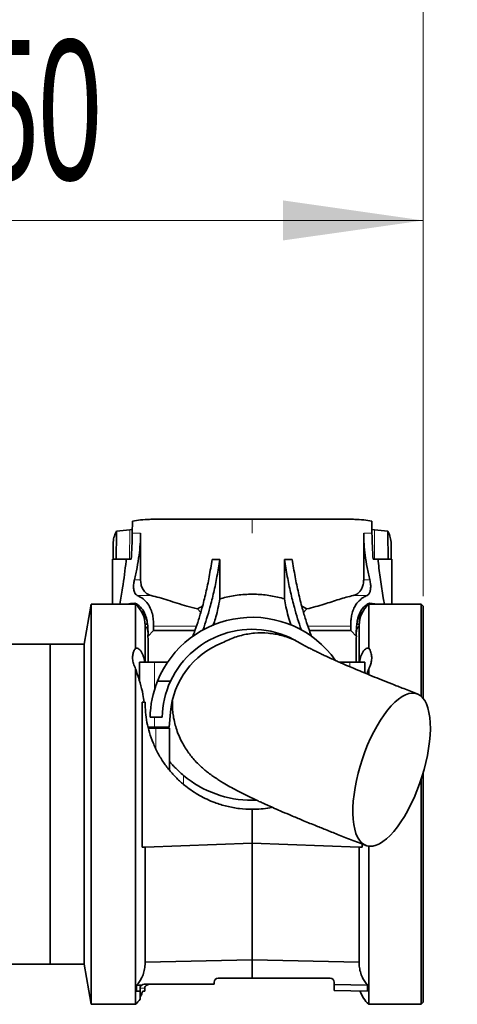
# Model space of a CAD drawing. Header units: millimetres. Extents: x 0 to 12429, y 0 to 8400.
# Tile 103 of 133: x 8718 to 8937, y 3952 to 4444. Entities that reach past the tile are written whole.
import ezdxf

# ---------------------------------------------------------------- set-up
doc = ezdxf.new("R2010")
doc.units = ezdxf.units.MM
doc.header["$LTSCALE"] = 20
doc.styles.add('SLDTEXTSTYLE0', font='TXT', dxfattribs={"width": 0.605})
doc.dimstyles.new('SLDDIMSTYLE15', dxfattribs={"dimtxt": 70, "dimasz": 70, "dimexe": 0, "dimexo": 0.0625, "dimgap": 17.5, "dimtad": 1, "dimdec": 1, "dimrnd": 1e-09, "dimzin": 12, "dimdsep": 46, "dimtxsty": 'SLDTEXTSTYLE0', "dimsah": 1, "dimcen": 0.09, "dimse1": 1, "dimsd1": 1, "dimadec": 0, "dimazin": 3, "dimtfac": 1, "dimtofl": 0, "dimtmove": 0, "dimatfit": 3, "dimfxl": 1, "dimfrac": 2, "dimtolj": 1, "dimtzin": 12, "dimarcsym": 0})
doc.dimstyles.new('SLDDIMSTYLE3', dxfattribs={"dimtxt": 70, "dimasz": 70, "dimexe": 0, "dimexo": 0.0625, "dimgap": 17.5, "dimtad": 1, "dimdec": 1, "dimrnd": 1e-09, "dimzin": 12, "dimdsep": 46, "dimtxsty": 'SLDTEXTSTYLE0', "dimsah": 1, "dimcen": 0.09, "dimadec": 0, "dimazin": 3, "dimtfac": 1, "dimtofl": 0, "dimtmove": 0, "dimatfit": 3, "dimfxl": 1, "dimfrac": 2, "dimtolj": 1, "dimtzin": 12, "dimarcsym": 0})
doc.dimstyles.new('SLDDIMSTYLE6', dxfattribs={"dimtxt": 0.18, "dimasz": 70, "dimexe": 0, "dimexo": 0.0625, "dimgap": 0, "dimtad": 0, "dimtih": 1, "dimtoh": 1, "dimdec": 0, "dimrnd": 1e-09, "dimzin": 0, "dimdsep": 46, "dimtxsty": 'Standard', "dimblk1": 'NONE', "dimblk2": 'NONE', "dimsah": 1, "dimcen": 0.09, "dimadec": 0, "dimazin": 0, "dimtfac": 70, "dimtdec": 0, "dimtofl": 0, "dimtmove": 0, "dimatfit": 3, "dimldrblk": 'NONE', "dimfxl": 1, "dimfrac": 2, "dimtolj": 1, "dimtzin": 0, "dimarcsym": 0})

# ---------------------------------------------------------------- blocks, each defined once
blk = doc.blocks.new('_None')
blk = doc.blocks.new('_D_94')
at = {"color": 7, "linetype": 'Continuous', "lineweight": 0}
for p, q in [((8569.5, 4055.92), (8569.5, 4373.83)), ((8919.5, 4155.92), (8919.5, 4373.83)), ((8569.5, 4343.83), (8919.5, 4343.83))]:
    blk.add_line(p, q, dxfattribs=at)
at = {"color": 7, "linetype": 'Continuous', "lineweight": 18}
for points in [[(8569.5, 4343.83), (8639.5, 4333.83), (8639.5, 4353.83)], [(8919.5, 4343.83), (8849.5, 4353.83), (8849.5, 4333.83)]]:
    blk.add_solid(points, dxfattribs=at)
at = {"color": 7, "linetype": 'Continuous', "lineweight": 18, "insert": (8664.29, 4434.07), "char_height": 70, "attachment_point": 1, "style": 'SLDTEXTSTYLE0'}
blk.add_mtext('350', dxfattribs=at)
blk = doc.blocks.new('_D_95')
at = {"color": 7, "linetype": 'Continuous', "lineweight": 0}
for p, q in [((8919.5, 4155.92), (8919.5, 4653.83)), ((8919.5, 4623.83), (8617.27, 4623.83))]:
    blk.add_line(p, q, dxfattribs=at)
at = {"color": 7, "linetype": 'Continuous', "lineweight": 18}
blk.add_solid([(8919.5, 4623.83), (8849.5, 4633.83), (8849.5, 4613.83)], dxfattribs=at)
at = {"color": 7, "linetype": 'Continuous', "lineweight": 18, "insert": (8617.27, 4714.07), "char_height": 70, "attachment_point": 1, "style": 'SLDTEXTSTYLE0'}
blk.add_mtext('*)', dxfattribs=at)
blk = doc.blocks.new('_D_96')
at = {"color": 7, "linetype": 'Continuous', "lineweight": 0}
for p, q in [((8919.5, 4155.92), (8919.5, 4513.83)), ((8919.5, 4483.83), (8617.27, 4483.83))]:
    blk.add_line(p, q, dxfattribs=at)
at = {"color": 7, "linetype": 'Continuous', "lineweight": 18}
blk.add_solid([(8919.5, 4483.83), (8849.5, 4493.83), (8849.5, 4473.83)], dxfattribs=at)
at = {"color": 7, "linetype": 'Continuous', "lineweight": 18, "insert": (8617.27, 4574.07), "char_height": 70, "attachment_point": 1, "style": 'SLDTEXTSTYLE0'}
blk.add_mtext('*)', dxfattribs=at)

msp = doc.modelspace()

# ---------------------------------------------------------------- linework, layer by layer
at = {"color": 7, "linetype": 'Continuous', "lineweight": 35}
for p, q in [((8785.216376, 4194.423513), (8834.001586, 4194.423513)), ((8834.001586, 4194.423513), (8882.786915, 4194.423513)), ((8774.257466, 4193.439917), (8774.120971, 4187.423543)), ((8893.8822, 4187.423543), (8893.745705, 4193.439917)), ((8765.68, 4187.423543), (8766.219899, 4188.414887)), ((8766.10212, 4174.423532), (8766.228601, 4187.423543)), ((8772.934362, 4189.083771), (8766.219899, 4188.414887)), ((8766.228601, 4187.423543), (8766.219899, 4188.414887)), ((8774.162695, 4189.263062), (8772.934362, 4189.083771)), ((8778.252169, 4164.140181), (8778.252169, 4187.423543)), ((8889.751002, 4187.423543), (8889.751002, 4164.140181)), ((8895.068809, 4189.083771), (8893.840238, 4189.273194)), ((8901.783392, 4188.414887), (8895.068809, 4189.083771)), ((8901.783392, 4188.414887), (8901.77457, 4187.423543)), ((8901.77457, 4187.423543), (8901.90117, 4174.423532)), ((8901.783392, 4188.414887), (8902.323171, 4187.423543)), ((8764.501616, 4174.423532), (8764.501616, 4181.415991)), ((8903.501555, 4181.415991), (8903.501555, 4174.423532)), ((8764.251634, 4174.423532), (8764.251634, 4151.923493)), ((8771.001622, 4174.423532), (8764.251634, 4174.423532)), ((8771.087929, 4174.423532), (8771.001622, 4173.463897)), ((8771.087929, 4174.423532), (8771.001622, 4174.423532)), ((8773.52719, 4174.423532), (8771.087929, 4174.423532)), ((8813.965246, 4174.305634), (8817.827031, 4174.29264)), ((8817.827031, 4174.29264), (8817.827031, 4154.619292)), ((8854.037925, 4174.305634), (8850.17614, 4174.29264)), ((8850.17614, 4154.619292), (8850.17614, 4174.29264)), ((8896.915242, 4174.423532), (8894.476101, 4174.423532)), ((8897.001669, 4173.463897), (8896.915242, 4174.423532)), ((8897.001669, 4174.423532), (8896.915242, 4174.423532)), ((8903.751656, 4174.423532), (8897.001669, 4174.423532)), ((8903.751656, 4151.923493), (8903.751656, 4174.423532)), ((8753.528163, 4151.923493), (8750.001594, 4131.923513)), ((8775.761768, 4151.923493), (8753.528163, 4151.923493)), ((8753.528163, 4051.923529), (8753.528163, 4151.923493)), ((8775.409981, 4152.414874), (8776.182577, 4152.20888)), ((8775.761768, 4130.036072), (8775.761768, 4151.923493)), ((8776.182577, 4152.209238), (8776.182577, 4152.20888)), ((8858.793899, 4151.040629), (8861.382648, 4149.587587)), ((8891.820714, 4152.20888), (8892.593309, 4152.414874)), ((8891.820714, 4152.209238), (8891.820714, 4152.20888)), ((8918.50166, 4151.923493), (8892.241522, 4151.923493)), ((8892.241522, 4151.923493), (8892.241522, 4130.036072)), ((8892.593309, 4152.414874), (8896.699592, 4151.923493)), ((8919.501588, 4150.923566), (8918.50166, 4151.923493)), ((8918.50166, 4105.894879), (8918.50166, 4151.923493)), ((8919.501588, 4150.923566), (8919.501588, 4104.83046)), ((8808.325216, 4147.88051), (8806.620642, 4149.587587)), ((8781.845018, 4141.923503), (8780.492708, 4141.923503)), ((8780.501649, 4122.923569), (8780.501649, 4141.423539)), ((8784.672782, 4138.859586), (8784.672782, 4140.947298)), ((8883.33039, 4140.947298), (8883.33039, 4138.859586)), ((8887.510583, 4141.923503), (8886.158272, 4141.923503)), ((8887.501642, 4122.923569), (8887.501642, 4141.423539)), ((8781.931564, 4135.82106), (8784.672782, 4138.859586)), ((8781.931564, 4135.82106), (8782.001659, 4134.409861)), ((8805.427, 4138.859586), (8784.672782, 4138.859586)), ((8883.33039, 4138.859586), (8862.576291, 4138.859586)), ((8883.33039, 4138.859586), (8886.071727, 4135.82106)), ((8733.001634, 4131.923513), (8706.501648, 4131.923513)), ((8750.001594, 4131.923513), (8733.001634, 4131.923513)), ((8733.001634, 3971.923546), (8733.001634, 4131.923513)), ((8733.001634, 4051.923529), (8733.001634, 4131.923513)), ((8750.001594, 4051.923529), (8750.001594, 4131.923513)), ((8782.001659, 4134.409861), (8782.001659, 4122.923569)), ((8862.445757, 4130.023793), (8858.906552, 4131.903366)), ((8886.001631, 4122.923569), (8886.001631, 4134.409861)), ((8777.75161, 4122.923569), (8777.75161, 4113.424257)), ((8785.251662, 4122.923569), (8777.75161, 4122.923569)), ((8791.708037, 4122.923569), (8785.251662, 4122.923569)), ((8882.751629, 4122.923569), (8877.665207, 4122.923569)), ((8890.251562, 4122.923569), (8882.751629, 4122.923569)), ((8890.251562, 4117.574767), (8890.251562, 4122.923569)), ((8775.761768, 3951.923505), (8775.761768, 4119.66236)), ((8892.241522, 4119.66236), (8892.241522, 4116.852716)), ((8786.672994, 4113.423542), (8793.209478, 4113.423542)), ((8779.040381, 4102.923469), (8779.040381, 4030.555264)), ((8779.040381, 4102.923469), (8780.501649, 4102.923469)), ((8793.157622, 4097.996906), (8792.495057, 4090.42354)), ((8785.251662, 4095.423535), (8783.011362, 4095.423535)), ((8789.012715, 4095.423535), (8785.251662, 4095.423535)), ((8785.251662, 4090.42354), (8782.020375, 4090.42354)), ((8785.905286, 4089.923517), (8782.105133, 4089.923517)), ((8783.280298, 4090.42354), (8783.444688, 4089.923517)), ((8792.495057, 4090.42354), (8785.251662, 4090.42354)), ((8792.751595, 4089.923517), (8785.905286, 4089.923517)), ((8792.751595, 4073.354677), (8792.751595, 4089.923517)), ((8792.751595, 4068.854646), (8792.751595, 4073.354677)), ((8919.501588, 4067.78808), (8919.501588, 3952.923552)), ((8918.50166, 3951.923505), (8918.50166, 4064.565198)), ((8733.001634, 3971.923546), (8733.001634, 4051.923529)), ((8750.001594, 3971.923546), (8750.001594, 4051.923529)), ((8753.528163, 3951.923505), (8753.528163, 4051.923529)), ((8834.001586, 4053.923503), (8835.976288, 4053.959981)), ((8834.001586, 4032.423512), (8834.001586, 4049.423532)), ((8780.501649, 4030.555264), (8834.001586, 4032.423512)), ((8834.001586, 4032.423512), (8887.501642, 4030.555264)), ((8834.001586, 3974.101619), (8834.001586, 4032.423512)), ((8888.96279, 4030.555264), (8888.96279, 4032.076434)), ((8779.040381, 4030.555264), (8780.501649, 4030.555264)), ((8780.501649, 3972.574846), (8780.501649, 4030.555264)), ((8887.501642, 3972.574846), (8887.501642, 4030.555264)), ((8888.96279, 4030.555264), (8887.501642, 4030.555264)), ((8892.241522, 4031.00671), (8892.241522, 3951.923505)), ((8834.001586, 3974.101619), (8780.501649, 3972.9345)), ((8834.001586, 3974.101619), (8887.501642, 3972.9345)), ((8834.001586, 3964.923517), (8834.001586, 3974.101619)), ((8706.501648, 3971.923546), (8733.001634, 3971.923546)), ((8733.001634, 3971.923546), (8750.001594, 3971.923546)), ((8750.001594, 3971.923546), (8753.528163, 3951.923505)), ((8815.001651, 3962.923543), (8815.001651, 3962.136463)), ((8834.001586, 3964.923517), (8817.001626, 3964.923517)), ((8834.001586, 3964.923517), (8873.00162, 3964.923517)), ((8875.001594, 3961.765126), (8875.001594, 3962.923543)), ((8776.288077, 3961.483971), (8778.8053, 3961.52629)), ((8776.288077, 3961.483971), (8776.288077, 3958.412246)), ((8776.288077, 3958.412246), (8778.001591, 3958.457128)), ((8778.001591, 3959.923522), (8778.001591, 3958.457128)), ((8778.001591, 3958.457128), (8778.001591, 3954.439179)), ((8802.397415, 3961.923555), (8780.001566, 3961.923555)), ((8780.322596, 3958.517865), (8780.322596, 3959.923522)), ((8802.397415, 3961.923555), (8815.001651, 3962.136463)), ((8815.001651, 3961.923555), (8802.397415, 3961.923555)), ((8815.001651, 3962.136463), (8815.001651, 3961.923555)), ((8891.715213, 3961.483971), (8875.001594, 3961.765126)), ((8875.001594, 3958.849923), (8875.001594, 3961.765126)), ((8891.715213, 3958.412246), (8875.001594, 3958.849923)), ((8891.715213, 3961.483971), (8891.715213, 3958.412246)), ((8753.528163, 3951.923505), (8775.761768, 3951.923505)), ((8892.241522, 3951.923505), (8918.50166, 3951.923505)), ((8918.50166, 3951.923505), (8919.501588, 3952.923552))]:
    msp.add_line(p, q, dxfattribs=at)
at = {"color": 8, "linetype": 'Continuous', "lineweight": 18}
for p, q in [((8834.001586, 4187.423543), (8834.001586, 4194.423513)), ((8765.68, 4187.423543), (8766.228601, 4187.423543)), ((8772.934362, 4189.083771), (8772.793218, 4174.423532)), ((8774.120971, 4187.423543), (8778.252169, 4187.423543)), ((8889.751002, 4187.423543), (8893.8822, 4187.423543)), ((8895.068809, 4189.083771), (8895.209953, 4174.423532)), ((8901.77457, 4187.423543), (8902.323171, 4187.423543)), ((8771.001622, 4173.463897), (8771.001622, 4174.423532)), ((8897.001669, 4173.463897), (8897.001669, 4174.423532)), ((8775.169894, 4164.140181), (8778.252169, 4164.140181)), ((8889.751002, 4164.140181), (8892.833277, 4164.140181)), ((8776.596948, 4156.319336), (8783.56497, 4156.319336)), ((8884.438321, 4156.319336), (8891.406223, 4156.319336)), ((8775.409981, 4151.923493), (8775.409981, 4152.414874)), ((8892.593309, 4151.923493), (8892.593309, 4152.414874)), ((8784.672782, 4140.947298), (8806.134745, 4140.947298)), ((8861.868545, 4140.947298), (8883.33039, 4140.947298)), ((8785.251662, 4109.404759), (8785.251662, 4122.923569)), ((8882.751629, 4120.722131), (8882.751629, 4122.923569)), ((8785.251662, 4090.42354), (8785.251662, 4095.423535)), ((8785.905286, 4089.923517), (8785.905286, 4079.669134)), ((8799.751565, 4066.323773), (8799.751565, 4061.823801)), ((8780.322596, 3959.923522), (8778.001591, 3959.923522))]:
    msp.add_line(p, q, dxfattribs=at)
at = {"color": 7, "linetype": 'Continuous', "lineweight": 35, "flags": 128}
for points in [[(8918.852493, 4065.654055), (8919.914171, 4069.239513), (8920.833394, 4072.82503), (8921.601817, 4076.378957), (8922.212764, 4079.87024), (8922.660991, 4083.268003), (8922.942325, 4086.542563), (8923.054501, 4089.665011), (8922.996566, 4092.607931), (8922.768757, 4095.345573), (8922.373339, 4097.853736), (8921.813652, 4100.110487), (8921.094701, 4102.095918), (8920.222685, 4103.792624), (8919.205352, 4105.185584), (8918.051764, 4106.262759), (8916.771814, 4107.014493), (8915.376827, 4107.434348), (8913.879081, 4107.51851), (8912.29181, 4107.266263), (8910.628959, 4106.679753), (8908.904955, 4105.764345), (8907.135174, 4104.527906), (8905.335113, 4102.981285), (8903.520509, 4101.13831), (8901.707336, 4099.014834), (8899.911567, 4096.629814), (8898.148939, 4094.003991), (8896.434948, 4091.160611), (8894.784733, 4088.124529), (8893.212721, 4084.922508), (8891.732737, 4081.582681), (8890.357777, 4078.134374), (8889.1, 4074.607925), (8887.970373, 4071.034268), (8886.97879, 4067.444817), (8886.134073, 4063.871161), (8885.443613, 4060.344652), (8884.913489, 4056.896345), (8884.548232, 4053.556518), (8884.351179, 4050.354497), (8884.324118, 4047.318474), (8884.467169, 4044.475035), (8884.77914, 4041.849271), (8885.257169, 4039.464191), (8885.897204, 4037.340776), (8886.693522, 4035.497741), (8887.639209, 4033.951179), (8888.725921, 4032.71474), (8889.944121, 4031.799273), (8891.28308, 4031.212822), (8892.730877, 4030.960576), (8894.275114, 4031.044737), (8895.901963, 4031.464533), (8897.597238, 4032.216326), (8899.346039, 4033.293442), (8901.132986, 4034.686462), (8902.942344, 4036.383168), (8904.758259, 4038.368539), (8906.564638, 4040.62529), (8908.345863, 4043.133453), (8910.08608, 4045.871095), (8911.770031, 4048.814014), (8913.382932, 4051.936523), (8914.910599, 4055.211023), (8916.339561, 4058.608846), (8917.65742, 4062.100069), (8918.852493, 4065.654055)], [(8779.385492, 3958.493368), (8779.673621, 3958.500878), (8779.986307, 3958.509103), (8780.322596, 3958.517865)]]:
    msp.add_lwpolyline(points, dxfattribs=at)
at = {"color": 7, "linetype": 'Continuous', "lineweight": 35}
for centre, radius, start, end in [((8766.501405, 4141.423375), 14.000243, 0.00067368, 48.58998358), ((8901.501885, 4141.423375), 14.000243, 131.41001642, 179.99932632), ((8834.001614, 4094.423492), 51.000001, 35.49246713, 158.12703139), ((8834.001511, 4094.423769), 44.999792, 56.39612227, 155.0252299), ((8834.001528, 4094.42356), 40.99992, 111.38526092, 175.00004487), ((8834.004752, 4094.422693), 51.003211, 158.12751292, 178.87560609), ((8834.002335, 4094.4233), 45.000738, 155.02513207, 178.72637661), ((8834.001813, 4107.424203), 53.500699, 230.19451946, 269.99975672), ((8817.001654, 3962.923515), 2.000002, 90.00080126, 179.99919874), ((8873.001592, 3962.923515), 2.000002, 0.00080126, 89.99919874), ((8780.001813, 3959.92305), 2.000506, 90.00708464, 126.73429916), ((8901.501228, 3962.423218), 13.999504, 196.26518257, 228.59090207), ((8766.4962, 3962.428026), 14.006988, 311.41407421, 325.2255543)]:
    msp.add_arc(centre, radius, start, end, dxfattribs=at)
for points, knots in [([(8774.257466, 4193.439917), (8775.560078, 4193.686326), (8778.366559, 4194.217216), (8782.046483, 4194.39628), (8784.395714, 4194.416462), (8785.216376, 4194.423513)], [0, 0, 0, 0, 0.36044706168, 0.77658375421, 1, 1, 1, 1]), ([(8882.786915, 4194.423513), (8883.60754, 4194.416463), (8885.938019, 4194.396444), (8889.617723, 4194.21851), (8892.424527, 4193.689109), (8893.745705, 4193.439917)], [0, 0, 0, 0, 0.2234085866, 0.6344540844, 1, 1, 1, 1]), ([(8764.501616, 4181.415991), (8764.536199, 4182.50007), (8764.602183, 4184.568504), (8765.332464, 4186.502951), (8765.68, 4187.423543)], [0, 0, 0, 0, 0.5241059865, 1, 1, 1, 1]), ([(8774.120971, 4187.423543), (8774.059127, 4185.25822), (8773.935265, 4180.921501), (8773.663342, 4176.591543), (8773.52719, 4174.423532)], [0, 0, 0, 0, 0.4992998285, 1, 1, 1, 1]), ([(8775.169894, 4164.140181), (8775.628627, 4166.177774), (8776.547064, 4170.257267), (8777.520073, 4176.190631), (8778.139293, 4181.920848), (8778.21449, 4185.586707), (8778.252169, 4187.423543)], [0, 0, 0, 0, 0.2661532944, 0.5328691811, 0.7659366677, 1, 1, 1, 1]), ([(8889.751002, 4187.423543), (8889.788441, 4185.594796), (8889.863489, 4181.928956), (8890.481141, 4176.203574), (8891.455298, 4170.262223), (8892.37354, 4166.182685), (8892.833277, 4164.140181)], [0, 0, 0, 0, 0.2330336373, 0.4671307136, 0.7332081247, 1, 1, 1, 1]), ([(8894.476101, 4174.423532), (8894.340454, 4176.582805), (8894.068445, 4180.912757), (8893.944391, 4185.249473), (8893.8822, 4187.423543)], [0, 0, 0, 0, 0.4986829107, 1, 1, 1, 1]), ([(8902.323171, 4187.423543), (8902.667175, 4186.515019), (8903.399313, 4184.581423), (8903.466132, 4182.512699), (8903.501555, 4181.415991)], [0, 0, 0, 0, 0.4698621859, 1, 1, 1, 1]), ([(8771.001622, 4173.463897), (8770.478362, 4168.990742), (8769.635054, 4161.781613), (8768.369488, 4154.635537), (8767.889187, 4151.923493)], [0, 0, 0, 0, 0.6204848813, 1, 1, 1, 1]), ([(8813.965246, 4174.305634), (8813.511791, 4171.441505), (8812.625569, 4165.843923), (8810.935846, 4157.70864), (8809.14878, 4150.530986), (8807.287942, 4144.25873), (8805.726163, 4139.545271), (8804.63368, 4136.777718), (8804.244324, 4135.791377)], [0, 0, 0, 0, 0.2185190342, 0.4270682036, 0.6259859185, 0.7757832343, 0.9200903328, 1, 1, 1, 1]), ([(8817.827031, 4174.29264), (8817.382924, 4171.48457), (8816.514569, 4165.993993), (8814.864429, 4158.009403), (8813.12798, 4150.954886), (8811.307476, 4144.787593), (8810.088501, 4140.968917), (8809.355981, 4139.052855), (8809.296176, 4138.896421)], [0, 0, 0, 0, 0.23384411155, 0.45723198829, 0.67050963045, 0.83125529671, 0.98622311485, 1, 1, 1, 1]), ([(8850.17614, 4174.29264), (8850.620224, 4171.484565), (8851.488535, 4165.993968), (8853.139, 4158.009461), (8854.874969, 4150.954798), (8856.696208, 4144.787782), (8857.905614, 4140.993385), (8858.628739, 4139.101676), (8858.67922, 4138.969616)], [0, 0, 0, 0, 0.23434722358, 0.45821637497, 0.6719520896, 0.8330435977, 0.98834482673, 1, 1, 1, 1]), ([(8854.037925, 4174.305634), (8854.491432, 4171.441508), (8855.377754, 4165.843938), (8857.067416, 4157.708636), (8858.854567, 4150.531044), (8860.714698, 4144.25852), (8862.302731, 4139.473129), (8863.424072, 4136.634618), (8863.841817, 4135.577158)], [0, 0, 0, 0, 0.2172657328, 0.424618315, 0.6223939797, 0.7713318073, 0.9148118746, 1, 1, 1, 1]), ([(8900.108859, 4151.923493), (8899.921218, 4153.00511), (8899.208225, 4157.115009), (8898.007302, 4164.273832), (8897.337283, 4170.396859), (8897.001669, 4173.463897)], [0, 0, 0, 0, 0.1512934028, 0.5748810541, 1, 1, 1, 1]), ([(8776.596948, 4156.319336), (8776.212922, 4156.593614), (8775.322543, 4157.229539), (8774.831781, 4159.057085), (8774.703855, 4161.128548), (8774.895361, 4162.882062), (8775.114806, 4163.887727), (8775.169894, 4164.140181)], [0, 0, 0, 0, 0.1636000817, 0.3793133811, 0.6341167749, 0.9081518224, 1, 1, 1, 1]), ([(8783.56497, 4156.319336), (8783.108979, 4156.45305), (8782.184449, 4156.724157), (8780.709595, 4157.677646), (8779.399252, 4159.242842), (8778.511844, 4161.424652), (8778.26298, 4163.095656), (8778.25335, 4164.026058), (8778.252169, 4164.140181)], [0, 0, 0, 0, 0.13901494, 0.2818555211, 0.5090991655, 0.7266208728, 0.9664676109, 1, 1, 1, 1]), ([(8889.751002, 4164.140181), (8889.706083, 4163.386259), (8889.619482, 4161.932735), (8888.920961, 4159.909914), (8887.710745, 4158.030709), (8886.097416, 4156.796273), (8884.854067, 4156.43885), (8884.438321, 4156.319336)], [0, 0, 0, 0, 0.221203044, 0.4264684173, 0.6207643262, 0.8731924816, 1, 1, 1, 1]), ([(8892.833277, 4164.140181), (8892.982198, 4163.359828), (8893.266863, 4161.868161), (8893.258905, 4159.745215), (8892.916037, 4158.003587), (8892.256338, 4156.798461), (8891.626102, 4156.44326), (8891.406223, 4156.319336)], [0, 0, 0, 0, 0.28148536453, 0.53806723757, 0.74621757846, 0.91145934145, 1, 1, 1, 1]), ([(8784.672782, 4140.947298), (8784.669034, 4141.792425), (8784.661031, 4143.59747), (8784.367051, 4146.432674), (8783.503867, 4149.377817), (8781.930438, 4152.234359), (8779.627489, 4154.725916), (8777.598211, 4155.792885), (8776.596948, 4156.319336)], [0, 0, 0, 0, 0.1369622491, 0.2925276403, 0.4604918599, 0.6305516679, 0.8177112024, 1, 1, 1, 1]), ([(8783.56497, 4156.319336), (8784.908272, 4155.980477), (8787.715006, 4155.272455), (8791.998888, 4153.905775), (8796.598398, 4152.427979), (8801.486453, 4150.920951), (8804.887019, 4150.037814), (8806.620642, 4149.587587)], [0, 0, 0, 0, 0.1729648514, 0.3613976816, 0.5613080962, 0.7763529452, 1, 1, 1, 1]), ([(8817.827031, 4154.619292), (8818.876845, 4154.914625), (8822.328831, 4155.885735), (8828.454765, 4156.858635), (8835.911347, 4157.075159), (8843.253434, 4156.412468), (8847.858594, 4155.219602), (8850.17614, 4154.619292)], [0, 0, 0, 0, 0.0997833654, 0.3281064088, 0.5652582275, 0.7812162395, 1, 1, 1, 1]), ([(8861.382648, 4149.587587), (8862.848444, 4149.964725), (8865.74078, 4150.7089), (8871.111937, 4152.32136), (8876.181285, 4153.975079), (8880.979985, 4155.460275), (8883.310794, 4156.039255), (8884.438321, 4156.319336)], [0, 0, 0, 0, 0.1889882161, 0.372915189, 0.7001499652, 0.8549478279, 1, 1, 1, 1]), ([(8891.406223, 4156.319336), (8890.789535, 4156.019951), (8889.533292, 4155.410081), (8887.83414, 4154.080144), (8886.324661, 4152.447438), (8885.02611, 4150.44051), (8884.086051, 4148.127416), (8883.531461, 4145.62996), (8883.337582, 4143.227578), (8883.332687, 4141.675763), (8883.33039, 4140.947298)], [0, 0, 0, 0, 0.1107470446, 0.2256003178, 0.3468633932, 0.4694175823, 0.610569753, 0.7487474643, 0.8820551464, 1, 1, 1, 1]), ([(8771.440789, 4151.923493), (8771.806983, 4152.015446), (8773.104821, 4152.341336), (8774.446714, 4152.384144), (8775.409981, 4152.414874)], [0, 0, 0, 0, 0.2821570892, 1, 1, 1, 1]), ([(8776.182577, 4152.20888), (8777.112071, 4151.482164), (8779.053494, 4149.96428), (8780.688835, 4146.770202), (8781.558692, 4143.56217), (8781.883186, 4140.645076), (8781.993717, 4138.081473), (8781.950575, 4136.512474), (8781.931564, 4135.82106)], [0, 0, 0, 0, 0.19283511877, 0.40277232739, 0.57659136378, 0.74096249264, 0.88584948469, 1, 1, 1, 1]), ([(8806.620642, 4149.587587), (8806.899894, 4149.764009), (8807.718654, 4150.281274), (8808.602391, 4150.679871), (8809.184715, 4150.94252)], [0, 0, 0, 0, 0.3410663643, 1, 1, 1, 1]), ([(8814.36412, 4141.305045), (8814.511646, 4141.641924), (8815.134548, 4143.064336), (8815.992575, 4145.923738), (8817.036564, 4150.021721), (8817.552598, 4153.023112), (8817.827031, 4154.619292)], [0, 0, 0, 0, 0.0799889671, 0.3377398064, 0.6478011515, 1, 1, 1, 1]), ([(8850.17614, 4154.619292), (8850.401593, 4153.292267), (8850.899735, 4150.360178), (8851.957835, 4146.078141), (8852.881122, 4142.982687), (8853.523408, 4141.527381), (8853.584811, 4141.388253)], [0, 0, 0, 0, 0.2948400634, 0.6514547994, 0.9666788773, 1, 1, 1, 1]), ([(8886.071727, 4135.82106), (8886.055427, 4136.395193), (8886.018861, 4137.683163), (8886.084848, 4139.822172), (8886.269909, 4142.300868), (8886.736179, 4144.797873), (8887.528872, 4147.113912), (8888.603622, 4149.133352), (8890.012138, 4150.915963), (8891.22722, 4151.784603), (8891.820714, 4152.20888)], [0, 0, 0, 0, 0.09468672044, 0.21241363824, 0.35268985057, 0.50421675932, 0.6298873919, 0.754736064, 0.88020350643, 1, 1, 1, 1]), ([(8778.244898, 4148.818449), (8778.318314, 4148.756789), (8778.92238, 4148.249458), (8779.808578, 4147.065851), (8780.865864, 4145.330039), (8781.289371, 4144.060962), (8781.499192, 4143.432216)], [0, 0, 0, 0, 0.0451648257, 0.3716105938, 0.6886734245, 1, 1, 1, 1]), ([(8861.382648, 4149.587587), (8861.138053, 4149.371359), (8860.534165, 4148.837506), (8859.998167, 4148.23503), (8859.679267, 4147.876576)], [0, 0, 0, 0, 0.4050331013, 1, 1, 1, 1]), ([(8886.414096, 4142.764763), (8886.619074, 4143.581303), (8887.046442, 4145.283738), (8888.282341, 4147.284955), (8889.299973, 4148.344109), (8889.687225, 4148.747162)], [0, 0, 0, 0, 0.3634472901, 0.7577648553, 1, 1, 1, 1]), ([(8780.501649, 4140.393094), (8780.511199, 4140.420614), (8780.554973, 4140.54676), (8780.865393, 4140.645647), (8781.232625, 4140.408705), (8781.549595, 4139.892791), (8781.785003, 4139.177062), (8781.926339, 4138.425849), (8781.953767, 4137.955124), (8781.964823, 4137.765364)], [0, 0, 0, 0, 0.02385256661, 0.10933419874, 0.21804597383, 0.36529962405, 0.60753864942, 0.84178948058, 1, 1, 1, 1]), ([(8886.048481, 4137.938932), (8886.073963, 4138.211527), (8886.12225, 4138.728066), (8886.307404, 4139.488196), (8886.571248, 4140.127967), (8886.978976, 4140.661728), (8887.420474, 4140.564231), (8887.491153, 4140.435867), (8887.501642, 4140.416817)], [0, 0, 0, 0, 0.2421359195, 0.4588235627, 0.6831555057, 0.8714670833, 0.9809249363, 1, 1, 1, 1]), ([(8819.051429, 4132.600621), (8820.130283, 4133.16042), (8823.182186, 4134.743998), (8828.580762, 4136.547568), (8835.21314, 4137.675877), (8841.973613, 4137.640059), (8848.84449, 4136.56162), (8853.190205, 4134.867432), (8855.428025, 4133.995012)], [0, 0, 0, 0, 0.0966627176, 0.2734432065, 0.4502389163, 0.6297891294, 0.8093603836, 1, 1, 1, 1]), ([(8886.001631, 4134.409861), (8886.001732, 4134.453137), (8886.002822, 4134.924191), (8886.038933, 4135.394216), (8886.071727, 4135.82106)], [0, 0, 0, 0, 0.09187016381, 1, 1, 1, 1]), ([(8775.761768, 4130.036072), (8775.449214, 4129.545149), (8774.824315, 4128.563628), (8774.292293, 4126.705254), (8774.187507, 4124.557682), (8774.627374, 4122.083001), (8775.366077, 4120.506709), (8775.761768, 4119.66236)], [0, 0, 0, 0, 0.1590546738, 0.318003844, 0.5238833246, 0.7449655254, 1, 1, 1, 1]), ([(8780.305311, 4122.923569), (8780.30275, 4122.962639), (8780.234371, 4124.005712), (8779.816064, 4125.51009), (8779.089223, 4127.35564), (8778.371947, 4128.579296), (8777.522603, 4129.51384), (8776.610763, 4130.086774), (8776.007095, 4130.050723), (8775.761768, 4130.036072)], [0, 0, 0, 0, 0.0128616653, 0.3433731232, 0.5048277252, 0.6652492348, 0.804841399, 0.9206888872, 1, 1, 1, 1]), ([(8916.524216, 4107.116536), (8914.272506, 4107.988998), (8910.033307, 4109.631544), (8904.060691, 4111.984729), (8898.819599, 4114.076678), (8893.84183, 4116.091388), (8889.193739, 4118.002872), (8884.925518, 4119.790913), (8881.471311, 4121.263801), (8878.732269, 4122.451662), (8876.62696, 4123.378477), (8875.001954, 4124.103015), (8873.628492, 4124.722129), (8872.304244, 4125.32548), (8870.774322, 4126.031631), (8869.054111, 4126.839095), (8867.184367, 4127.738001), (8865.457447, 4128.592125), (8863.998655, 4129.339915), (8863.054273, 4129.835959), (8862.5984, 4130.08638), (8862.505957, 4130.137161)], [0, 0, 0, 0, 0.1233168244, 0.2321633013, 0.3278190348, 0.4114931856, 0.5063916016, 0.584466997, 0.647808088, 0.6981517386, 0.7369268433, 0.7652753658, 0.7890098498, 0.8138611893, 0.8395882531, 0.8750580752, 0.9109016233, 0.9455297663, 0.9734390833, 0.9946139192, 1, 1, 1, 1]), ([(8892.241522, 4130.036072), (8891.996198, 4130.050719), (8891.392499, 4130.086763), (8890.480582, 4129.513875), (8889.643945, 4128.593325), (8888.921966, 4127.373294), (8888.192375, 4125.528414), (8887.767801, 4124.005793), (8887.7005, 4122.962639), (8887.69798, 4122.923569)], [0, 0, 0, 0, 0.0793098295, 0.1951669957, 0.3347569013, 0.4889513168, 0.6566303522, 0.9871394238, 1, 1, 1, 1]), ([(8892.241522, 4119.66236), (8892.311248, 4119.794827), (8892.727909, 4120.586415), (8893.323797, 4122.082694), (8893.791617, 4124.306296), (8893.754615, 4126.638529), (8893.162187, 4128.637157), (8892.482444, 4129.67), (8892.241522, 4130.036072)], [0, 0, 0, 0, 0.0410961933, 0.2455814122, 0.4396717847, 0.6613475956, 0.8799711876, 1, 1, 1, 1]), ([(8775.761768, 4119.66236), (8775.935471, 4119.123892), (8776.68567, 4116.798323), (8778.085385, 4112.579507), (8779.393417, 4107.528927), (8779.878024, 4104.23542), (8780.071065, 4102.923469)], [0, 0, 0, 0, 0.0980370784, 0.4234081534, 0.7703177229, 1, 1, 1, 1]), ([(8891.417548, 4117.09495), (8891.517771, 4117.412516), (8891.788281, 4118.269647), (8892.066428, 4119.124334), (8892.241522, 4119.66236)], [0, 0, 0, 0, 0.3704988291, 1, 1, 1, 1]), ([(8780.501649, 4102.923469), (8780.547315, 4101.272321), (8780.640421, 4097.905896), (8781.388504, 4092.820817), (8782.625404, 4087.663207), (8784.449987, 4082.521987), (8786.833899, 4077.483134), (8789.706899, 4072.745922), (8793.026779, 4068.392781), (8796.701929, 4064.450731), (8801.498912, 4060.236126), (8807.638114, 4056.131527), (8814.621669, 4052.867535), (8821.355447, 4050.825612), (8827.633417, 4049.648561), (8831.881369, 4049.498453), (8834.001586, 4049.423532)], [0, 0, 0, 0, 0.0589611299, 0.1202122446, 0.1831883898, 0.2481658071, 0.3147080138, 0.3819816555, 0.4456837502, 0.5099350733, 0.5741842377, 0.6734059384, 0.7726406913, 0.8483423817, 0.9243053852, 1, 1, 1, 1]), ([(8794.143006, 4103.410081), (8794.14093, 4103.346743), (8794.120642, 4102.727624), (8794.132726, 4101.275996), (8794.238606, 4098.865107), (8794.609329, 4095.779361), (8795.283801, 4092.463715), (8796.301495, 4088.998573), (8797.597536, 4085.648532), (8799.197249, 4082.398976), (8800.942841, 4079.491611), (8802.706853, 4076.99766), (8804.581584, 4074.682765), (8806.436864, 4072.672865), (8808.291946, 4070.881561), (8809.963814, 4069.402651), (8811.802456, 4067.900829), (8813.796071, 4066.403981), (8815.88736, 4064.956881), (8817.805524, 4063.714488), (8820.093442, 4062.307874), (8822.90115, 4060.686442), (8826.467852, 4058.759573), (8830.330221, 4056.789595), (8833.507295, 4055.245852), (8835.893418, 4054.11608), (8837.57406, 4053.33096), (8839.643951, 4052.378126), (8842.237587, 4051.204416), (8845.418448, 4049.79122), (8849.259695, 4048.11816), (8853.843635, 4046.161354), (8859.260693, 4043.895836), (8864.963707, 4041.558237), (8870.881523, 4039.173225), (8876.928937, 4036.771448), (8883.653872, 4034.135461), (8888.375216, 4032.315318), (8890.856072, 4031.358913)], [0, 0, 0, 0, 0.0014796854, 0.014463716, 0.0338814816, 0.0578016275, 0.0869526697, 0.1127796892, 0.142044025, 0.1707113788, 0.1972440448, 0.2211426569, 0.2419790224, 0.2667590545, 0.2849561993, 0.3021724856, 0.3188627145, 0.3403767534, 0.3603637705, 0.3782326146, 0.3937324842, 0.4230704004, 0.4539236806, 0.4883800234, 0.524300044, 0.5363963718, 0.5500243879, 0.5676129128, 0.589602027, 0.6164965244, 0.6488841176, 0.6874307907, 0.7328728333, 0.7859849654, 0.8313446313, 0.8818504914, 0.9379176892, 1, 1, 1, 1]), ([(8792.751595, 4073.354677), (8792.826068, 4073.264878), (8793.094939, 4072.94067), (8793.818104, 4072.092531), (8794.869582, 4070.924091), (8796.179889, 4069.57309), (8797.755596, 4068.04084), (8798.986752, 4066.981717), (8799.751565, 4066.323773)], [0, 0, 0, 0, 0.0352278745, 0.1271850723, 0.3365545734, 0.509739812, 0.6954427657, 1, 1, 1, 1]), ([(8834.001586, 4049.423532), (8835.480109, 4049.464517), (8838.437054, 4049.546484), (8841.792937, 4049.919092), (8843.635246, 4050.323958), (8844.03269, 4050.4113)], [0, 0, 0, 0, 0.4395633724, 0.8790964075, 1, 1, 1, 1]), ([(8780.501649, 3972.574846), (8780.488853, 3972.074175), (8780.450755, 3970.583526), (8780.008839, 3968.092105), (8779.050348, 3965.480251), (8777.790816, 3963.240832), (8776.792833, 3962.074084), (8776.288077, 3961.483971)], [0, 0, 0, 0, 0.1237564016, 0.3684603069, 0.6212471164, 0.8084357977, 1, 1, 1, 1]), ([(8887.501642, 3972.574846), (8887.514442, 3972.074176), (8887.552553, 3970.583536), (8887.994285, 3968.092088), (8888.952839, 3965.480258), (8890.212348, 3963.240796), (8891.21041, 3962.074078), (8891.715213, 3961.483971)], [0, 0, 0, 0, 0.1237558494, 0.3684569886, 0.6212426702, 0.8084305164, 1, 1, 1, 1]), ([(8778.001591, 3959.923522), (8778.055601, 3960.291613), (8778.148187, 3960.922612), (8778.612036, 3961.348742), (8778.8053, 3961.52629)], [0, 0, 0, 0, 0.5833461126, 1, 1, 1, 1]), ([(8778.001591, 3955.180542), (8778.075546, 3955.394758), (8778.297713, 3956.038285), (8778.849432, 3957.104771), (8779.199215, 3958.010839), (8779.385492, 3958.493368)], [0, 0, 0, 0, 0.1891317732, 0.5681702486, 1, 1, 1, 1]), ([(8783.113047, 3961.923555), (8782.641272, 3961.887216), (8781.902438, 3961.830307), (8781.049571, 3961.359913), (8780.557953, 3960.837546), (8780.343722, 3960.326869), (8780.327323, 3960.013771), (8780.322596, 3959.923522)], [0, 0, 0, 0, 0.3689734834, 0.5778389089, 0.7526906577, 0.9287135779, 1, 1, 1, 1])]:
    msp.add_open_spline(points, degree=3, knots=knots, dxfattribs=at)

# ---------------------------------------------------------------- dimensions: what is measured, and where the dimension line sits
at = {"color": 7, "linetype": 'Continuous', "lineweight": 18}
for base, p1, p2, dimstyle, picture, middle in [((8021.414308, 4623.83057), (8919.501612, 4151.923527), (8021.414308, 4168.923527), 'SLDDIMSTYLE15', '_D_95', (8651.982306, 4623.83057)), ((8021.414308, 4483.83057), (8919.501612, 4151.923527), (8021.414308, 4168.923527), 'SLDDIMSTYLE15', '_D_96', (8651.982306, 4483.83057)), ((8919.501612, 4343.83057), (8569.501609, 4051.923527), (8919.501612, 4151.923527), 'SLDDIMSTYLE3', '_D_94', (8744.501611, 4343.83057))]:
    dim = msp.add_linear_dim(base=base, p1=p1, p2=p2, dimstyle=dimstyle, dxfattribs=at)
    dim.commit()
    dim.dimension.update_dxf_attribs({"geometry": picture, "text_midpoint": middle, "dimtype": 160})

# ---------------------------------------------------------------- leaders
at = {"color": 7, "linetype": 'Continuous', "lineweight": 18, "has_arrowhead": 0}
msp.add_leader([(9454.121446, 4162.551218), (8724.22282, 5093.356961)], dimstyle='SLDDIMSTYLE6', dxfattribs=at)

doc.saveas('drawing.dxf')
